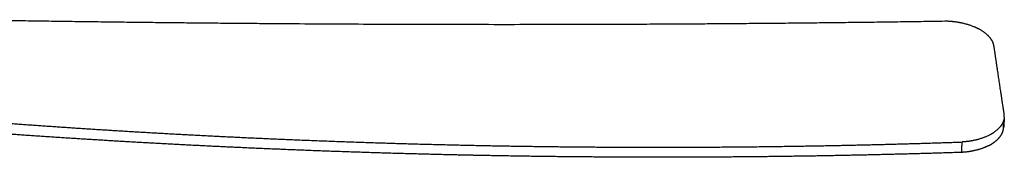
# Model space of a CAD drawing. Header units: millimetres. Extents: x -3418 to -920, y -373 to 1263.
# Tile 19 of 19: x -1426 to -920, y 723 to 794. Entities that reach past the tile are written whole.
import ezdxf

# ---------------------------------------------------------------- set-up
doc = ezdxf.new("R2010")
doc.units = ezdxf.units.MM
doc.layers.add('Make2D$Visible$Curvas', color=7, linetype='Continuous')

msp = doc.modelspace()

# ---------------------------------------------------------------- linework, layer by layer
at = {"layer": 'Make2D$Visible$Curvas', "color": 29, "lineweight": -3, "true_color": 0x4d342b}
for points, weights, knots in [([(-949.55, 792.92), (-1035.33, 791.58), (-1121.06, 791.05), (-1292.39, 791.38), (-1378.02, 792.25), (-1463.61, 793.72)], [8335.18727531, 8336.82272501, 8338.01601591, 8339.62643846, 8340.04357307, 8340.12661277], [0, 0, 0, 0, 260.470588, 260.470588, 520.937854, 520.937854, 520.937854, 520.937854]), ([(-925.54, 779.9), (-925.74, 781.52), (-926.49, 783.11), (-929.04, 786.16), (-930.86, 787.59), (-935.26, 789.97), (-937.76, 790.92), (-943.36, 792.35), (-946.43, 792.8), (-949.55, 792.92)], [8315.30630444, 8317.64636027, 8319.98316435, 8324.5212865, 8326.66956665, 8330.30800122, 8331.79460793, 8334.10888796, 8334.87714725, 8335.18727531], [0, 0, 0, 0, 9.019976, 9.019976, 18.449935, 18.449935, 27.436541, 27.436541, 36.898267, 36.898267, 36.898267, 36.898267]), ([(-920.38, 745.54), (-921.25, 751.3), (-922.11, 757.04), (-923.83, 768.5), (-924.68, 774.21), (-925.54, 779.9)], [8265.78314937, 8274.03598504, 8282.28972885, 8298.79714557, 8307.05174641, 8315.30630444], [0, 0, 0, 0, 31.712923, 31.712923, 63.425865, 63.425865, 63.425865, 63.425865]), ([(-1436.64, 740.92), (-1412.48, 739.13), (-1388.32, 737.52), (-1364.16, 736.1), (-1337.86, 734.56), (-1311.55, 733.25), (-1285.23, 732.17), (-1253.39, 730.86), (-1221.52, 729.88), (-1189.62, 729.23), (-1161.02, 728.66), (-1132.42, 728.35), (-1103.81, 728.32), (-1074.53, 728.28), (-1045.25, 728.53), (-1015.95, 729.06), (-991.29, 729.5), (-966.61, 730.15), (-941.92, 731)], [8241.27349836, 8242.1929777, 8243.01722793, 8243.74569426, 8244.53834826, 8245.21759471, 8245.78274056, 8246.46637473, 8246.98304687, 8247.33157444, 8247.64405144, 8247.82104157, 8247.86268592, 8247.90530462, 8247.80616999, 8247.56546886, 8247.36286404, 8247.05995919, 8246.65688551], [0, 0, 0, 0, 72.97536, 72.97536, 72.97536, 152.356436, 152.356436, 152.356436, 248.413892, 248.413892, 248.413892, 334.536999, 334.536999, 334.536999, 422.643286, 422.643286, 422.643286, 496.830858, 496.830858, 496.830858, 496.830858]), ([(-920.29, 743.8), (-920.37, 742.65), (-920.71, 741.52), (-922.22, 738.75), (-923.71, 737.2), (-927.64, 734.55), (-930, 733.46), (-935.51, 731.76), (-938.66, 731.2), (-941.92, 731)], [8263.29865318, 8261.6786851, 8260.09323015, 8256.27458935, 8254.18072491, 8250.70335234, 8249.32680513, 8247.30696231, 8246.73355723, 8246.65688551], [3.212534, 3.212534, 3.212534, 3.212534, 9.551749, 9.551749, 19.213427, 19.213427, 28.531451, 28.531451, 38.42937, 38.42937, 38.42937, 38.42937]), ([(-942.24, 725.65), (-966.98, 724.85), (-991.71, 724.25), (-1016.42, 723.83), (-1045.72, 723.34), (-1075, 723.12), (-1104.28, 723.17), (-1132.89, 723.22), (-1161.49, 723.53), (-1190.09, 724.09), (-1193.7, 724.16), (-1197.31, 724.24), (-1200.91, 724.32), (-1230.76, 724.97), (-1260.58, 725.91), (-1290.38, 727.13), (-1315.86, 728.17), (-1341.33, 729.41), (-1366.78, 730.86), (-1390.3, 732.2), (-1413.81, 733.71), (-1437.31, 735.39)], [8249.58866484, 8249.96555831, 8250.24673369, 8250.43206984, 8250.65177435, 8250.73679865, 8250.68697414, 8250.63828425, 8250.4608174, 8250.15444944, 8250.11582232, 8250.07515169, 8250.03243908, 8249.67885034, 8249.18532057, 8248.55274846, 8248.01193603, 8247.36949465, 8246.62600909, 8245.93923518, 8245.16624432, 8244.30751359], [0, 0, 0, 0, 74.371948, 74.371948, 74.371948, 162.507685, 162.507685, 162.507685, 248.667986, 248.667986, 248.667986, 259.534893, 259.534893, 259.534893, 349.45559, 349.45559, 349.45559, 426.312733, 426.312733, 426.312733, 497.332384, 497.332384, 497.332384, 497.332384]), ([(-928.33, 729.13), (-927.51, 729.55), (-926.74, 730), (-924.04, 731.82), (-922.54, 733.37), (-921.03, 736.15), (-920.69, 737.29), (-920.62, 738.45)], [8253.61350689, 8254.14957053, 8254.73358033, 8257.13607527, 8259.23328876, 8263.06979122, 8264.67141219, 8266.30743036], [15.787759, 15.787759, 15.787759, 15.787759, 19.213269, 19.213269, 28.87912, 28.87912, 35.277527, 35.277527, 35.277527, 35.277527]), ([(-928.33, 729.13), (-929.74, 728.41), (-931.3, 727.79), (-935.83, 726.4), (-938.97, 725.85), (-942.24, 725.65)], [8253.61350689, 8252.69136833, 8251.91110724, 8250.2459159, 8249.66895411, 8249.58866484], [22.636085, 22.636085, 22.636085, 22.636085, 28.528658, 28.528658, 38.423844, 38.423844, 38.423844, 38.423844])]:
    msp.add_rational_spline(points, weights, degree=3, knots=knots, dxfattribs=at)
for points, weights, degree in [([(-920.29, 743.8), (-920.26, 744.38), (-920.29, 744.96), (-920.38, 745.54)], [8263.29865318, 8264.11960689, 8264.94942417, 8265.78314937], 3), ([(-920.62, 738.49), (-920.59, 739.04), (-920.62, 739.6), (-920.71, 740.16)], [8266.3601516, 8267.14742153, 8267.94255222, 8268.74118792], 3), ([(-920.29, 743.8), (-920.4, 742.01), (-920.51, 740.23), (-920.62, 738.45)], [8263.37047951, 8264.34946623, 8265.32845295, 8266.30743966], 3), ([(-942.24, 725.65), (-941.92, 731)], [8249.58866484, 8246.65688551], 1)]:
    msp.add_rational_spline(points, weights, degree=degree, dxfattribs=at)

doc.saveas('drawing.dxf')
